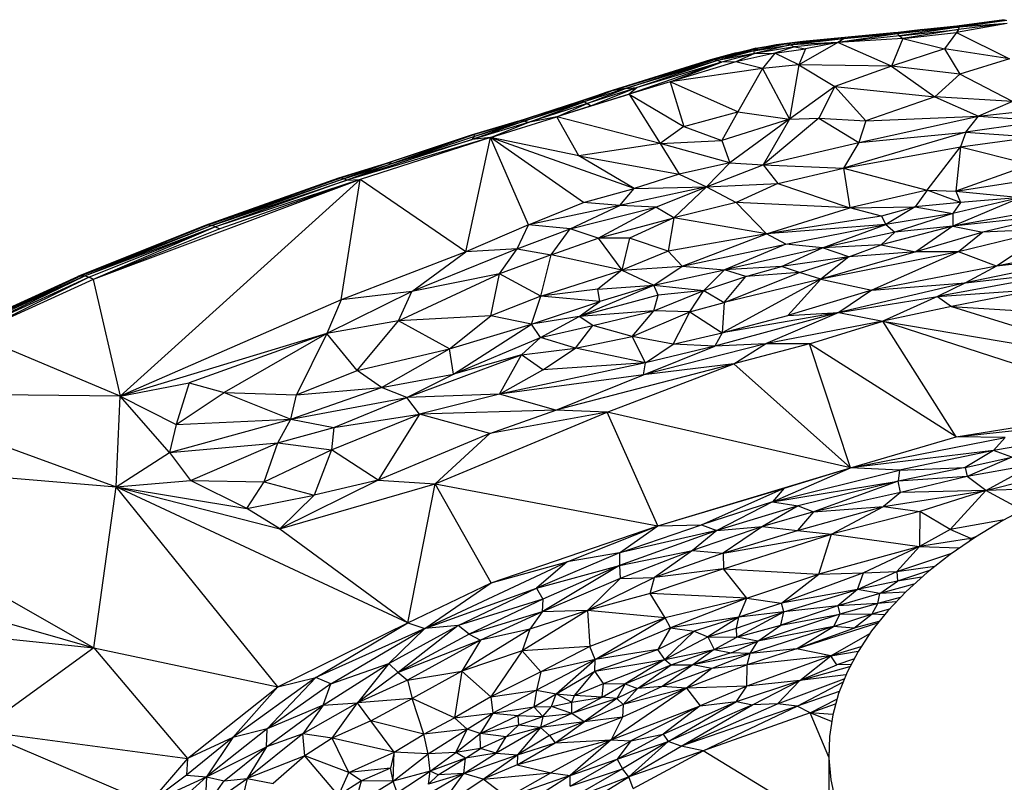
# Paper-space layout '_Trimétrica' of a CAD drawing. Header units: millimetres. Extents: x -152 to 463, y -413 to -88.
# Tile 11 of 23: x -41 to 91, y -197 to -95. Entities that reach past the tile are written whole.
import ezdxf

# ---------------------------------------------------------------- set-up
doc = ezdxf.new("R2010")
doc.units = ezdxf.units.MM

psp = doc.layouts.new('_Trimétrica')

# ---------------------------------------------------------------- linework, layer by layer
at = {"color": 7, "linetype": 'Continuous', "lineweight": 25}
for p, q in [((91.12, -95.06), (84.29, -96.31)), ((84.36, -95.44), (90.89, -94.57)), ((90.72, -94.57), (84.36, -95.44)), ((84.54, -95.43), (90.89, -94.57)), ((91.06, -94.7), (84.54, -95.43)), ((91.12, -95.06), (84.55, -95.87)), ((91.06, -94.7), (84.61, -95.57)), ((91.12, -95.06), (84.61, -95.57)), ((75.86, -96.32), (63.66, -97.48)), ((76.37, -96.46), (68.38, -97.62)), ((75.86, -96.32), (68.93, -97)), ((76.11, -96.33), (68.93, -97)), ((76.11, -96.33), (69.18, -97.16)), ((76.37, -96.46), (69.18, -97.16)), ((75.86, -96.32), (79.76, -95.89)), ((76.11, -96.33), (75.86, -96.32)), ((79.95, -95.89), (76.11, -96.33)), ((79.76, -95.89), (76.11, -96.33)), ((76.11, -96.33), (76.37, -96.46)), ((84.61, -95.57), (76.37, -96.46)), ((79.95, -95.89), (76.37, -96.46)), ((76.37, -96.46), (76.65, -96.73)), ((84.61, -95.57), (76.65, -96.73)), ((76.65, -96.73), (84.55, -95.87)), ((84.55, -95.87), (77.11, -97.11)), ((77.11, -97.11), (84.29, -96.31)), ((79.76, -95.89), (84.36, -95.44)), ((79.76, -95.89), (79.95, -95.89)), ((84.54, -95.43), (79.95, -95.89)), ((84.36, -95.44), (79.95, -95.89)), ((79.95, -95.89), (84.61, -95.57)), ((84.29, -96.31), (82.7, -98.48)), ((84.55, -95.87), (84.29, -96.31)), ((84.29, -96.31), (91.4, -99.81)), ((84.36, -95.44), (84.54, -95.43)), ((84.54, -95.43), (84.61, -95.57)), ((84.61, -95.57), (84.55, -95.87)), ((61.58, -97.8), (57.1, -98.77)), ((61.58, -97.8), (57.65, -98.43)), ((63.66, -97.48), (60.11, -97.95)), ((60.11, -97.95), (61.58, -97.8)), ((68.93, -97), (61.58, -97.8)), ((69.18, -97.16), (61.58, -97.8)), ((63.66, -97.48), (61.58, -97.8)), ((61.58, -97.8), (62.08, -97.94)), ((69.18, -97.16), (62.08, -97.94)), ((68.38, -97.62), (62.08, -97.94)), ((68.38, -97.62), (62.54, -98.22)), ((68.38, -97.62), (63.12, -100.62)), ((68.93, -97), (63.66, -97.48)), ((68.38, -97.62), (64.01, -98.5)), ((76.65, -96.73), (68.38, -97.62)), ((77.11, -97.11), (68.38, -97.62)), ((69.18, -97.16), (68.38, -97.62)), ((75.58, -100.79), (68.38, -97.62)), ((68.93, -97), (69.18, -97.16)), ((77.11, -97.11), (75.58, -100.79)), ((76.65, -96.73), (77.11, -97.11)), ((77.11, -97.11), (82.7, -98.48)), ((54.74, -99.03), (51.27, -99.98)), ((55.02, -99.06), (51.27, -99.98)), ((57.1, -98.77), (51.71, -99.95)), ((51.71, -99.95), (55.02, -99.06)), ((57.1, -98.77), (52.2, -100.05)), ((57.17, -99.12), (52.2, -100.05)), ((57.17, -99.12), (52.75, -100.27)), ((59.9, -99.05), (54.69, -100.24)), ((57.17, -99.12), (54.69, -100.24)), ((54.74, -99.03), (57.38, -98.4)), ((55.02, -99.06), (54.74, -99.03)), ((57.38, -98.4), (55.02, -99.06)), ((57.65, -98.43), (55.02, -99.06)), ((57.1, -98.77), (55.02, -99.06)), ((57.1, -98.77), (62.08, -97.94)), ((57.65, -98.43), (57.1, -98.77)), ((57.17, -99.12), (57.1, -98.77)), ((62.08, -97.94), (57.17, -99.12)), ((62.54, -98.22), (57.17, -99.12)), ((57.17, -99.12), (59.9, -99.05)), ((57.38, -98.4), (60.11, -97.95)), ((57.38, -98.4), (57.65, -98.43)), ((60.11, -97.95), (57.65, -98.43)), ((59.9, -99.05), (58.27, -101.13)), ((62.54, -98.22), (59.9, -99.05)), ((59.9, -99.05), (64.01, -98.5)), ((63.12, -100.62), (59.9, -99.05)), ((62.08, -97.94), (62.54, -98.22)), ((62.54, -98.22), (64.01, -98.5)), ((64.01, -98.5), (63.12, -100.62)), ((82.7, -98.48), (75.58, -100.79)), ((82.7, -98.48), (84.73, -101.87)), ((91.4, -99.81), (82.7, -98.48)), ((51.27, -99.98), (37.34, -104.28)), ((51.71, -99.95), (38.08, -104.12)), ((51.27, -99.98), (38.08, -104.12)), ((39.87, -103.79), (51.71, -99.95)), ((52.2, -100.05), (39.87, -103.79)), ((52.75, -100.27), (40.34, -104.55)), ((52.2, -100.05), (41.43, -103.67)), ((52.75, -100.27), (41.43, -103.67)), ((54.69, -100.24), (45.84, -102.92)), ((45.84, -102.92), (52.75, -100.27)), ((51.71, -99.95), (51.27, -99.98)), ((52.2, -100.05), (51.71, -99.95)), ((52.75, -100.27), (52.2, -100.05)), ((54.69, -100.24), (52.75, -100.27)), ((58.27, -101.13), (54.69, -100.24)), ((91.4, -99.81), (84.73, -101.87)), ((58.27, -101.13), (45.84, -102.92)), ((58.27, -101.13), (54.93, -106.94)), ((63.12, -100.62), (58.27, -101.13)), ((58.27, -101.13), (61.89, -107.91)), ((63.12, -100.62), (61.89, -107.91)), ((63.12, -100.62), (67.96, -103.56)), ((75.58, -100.79), (63.12, -100.62)), ((75.58, -100.79), (67.96, -103.56)), ((75.58, -100.79), (81.41, -104.92)), ((84.73, -101.87), (75.58, -100.79)), ((45.84, -102.92), (40.34, -104.55)), ((54.93, -106.94), (45.84, -102.92)), ((45.84, -102.92), (47.7, -108.92)), ((84.73, -101.87), (81.41, -104.92)), ((91.8, -105.54), (84.73, -101.87)), ((33.61, -105.54), (37.34, -104.28)), ((38.08, -104.12), (33.96, -105.51)), ((37.34, -104.28), (33.96, -105.51)), ((39.87, -103.79), (34.33, -105.6)), ((38.08, -104.12), (34.33, -105.6)), ((41.43, -103.67), (34.71, -105.84)), ((34.71, -105.84), (39.87, -103.79)), ((41.43, -103.67), (35.26, -106.14)), ((38.08, -104.12), (37.34, -104.28)), ((39.87, -103.79), (38.08, -104.12)), ((39.87, -103.79), (41.43, -103.67)), ((41.43, -103.67), (40.34, -104.55)), ((67.96, -103.56), (61.89, -107.91)), ((67.96, -103.56), (65.84, -107.78)), ((67.96, -103.56), (72.15, -108.13)), ((67.96, -103.56), (81.41, -104.92)), ((25.32, -108.23), (33.61, -105.54)), ((33.96, -105.51), (25.79, -108.14)), ((25.79, -108.14), (33.61, -105.54)), ((26.27, -108.2), (33.96, -105.51)), ((34.33, -105.6), (26.27, -108.2)), ((26.78, -108.38), (34.33, -105.6)), ((40.34, -104.55), (30.64, -107.61)), ((33.61, -105.54), (33.96, -105.51)), ((34.33, -105.6), (33.96, -105.51)), ((34.71, -105.84), (34.33, -105.6)), ((35.26, -106.14), (40.34, -104.55)), ((40.34, -104.55), (44.52, -111.19)), ((40.34, -104.55), (47.7, -108.92)), ((81.41, -104.92), (72.15, -108.13)), ((81.41, -104.92), (87.24, -107.51)), ((91.8, -105.54), (81.41, -104.92)), ((91.8, -105.54), (87.24, -107.51)), ((34.71, -105.84), (26.78, -108.38)), ((30.64, -107.61), (34.71, -105.84)), ((35.26, -106.14), (30.64, -107.61)), ((34.71, -105.84), (35.26, -106.14)), ((47.7, -108.92), (54.93, -106.94)), ((54.93, -106.94), (52.8, -110.77)), ((54.93, -106.94), (61.89, -107.91)), ((87.24, -107.51), (98.29, -106.33)), ((25.32, -108.23), (19.16, -110.08)), ((26.27, -108.2), (19.28, -110.66)), ((25.79, -108.14), (19.44, -110.05)), ((25.32, -108.23), (19.44, -110.05)), ((19.64, -110.19), (25.79, -108.14)), ((19.64, -110.19), (26.27, -108.2)), ((21.75, -110.39), (30.64, -107.61)), ((25.79, -108.14), (25.32, -108.23)), ((26.27, -108.2), (25.79, -108.14)), ((26.78, -108.38), (26.27, -108.2)), ((30.64, -107.61), (26.78, -108.38)), ((33.62, -112.86), (30.64, -107.61)), ((44.52, -111.19), (30.64, -107.61)), ((61.89, -107.91), (52.8, -110.77)), ((61.89, -107.91), (53.88, -113.79)), ((65.84, -107.78), (58.34, -114.06)), ((61.89, -107.91), (58.34, -114.06)), ((61.89, -107.91), (65.84, -107.78)), ((65.84, -107.78), (71.19, -111.07)), ((65.84, -107.78), (72.15, -108.13)), ((71.19, -111.07), (87.24, -107.51)), ((72.15, -108.13), (71.19, -111.07)), ((72.15, -108.13), (87.24, -107.51)), ((85.53, -109.68), (87.24, -107.51)), ((96.29, -108.15), (85.53, -109.68)), ((87.24, -107.51), (96.29, -108.15)), ((26.78, -108.38), (19.28, -110.66)), ((21.75, -110.39), (26.78, -108.38)), ((47.7, -108.92), (44.52, -111.19)), ((47.7, -108.92), (52.8, -110.77)), ((85.53, -109.68), (69.12, -114.51)), ((71.19, -111.07), (85.53, -109.68)), ((85.53, -109.68), (84.84, -111.63)), ((85.53, -109.68), (94.62, -110.33)), ((21.75, -110.39), (2.46, -116.12)), ((19.28, -110.66), (2.46, -116.12)), ((21.75, -110.39), (4.27, -116.01)), ((19.16, -110.08), (7.61, -113.9)), ((19.44, -110.05), (8.06, -113.81)), ((19.16, -110.08), (8.06, -113.81)), ((19.44, -110.05), (8.68, -113.82)), ((8.68, -113.82), (19.64, -110.19)), ((8.68, -113.82), (19.28, -110.66)), ((18.42, -125.75), (21.75, -110.39)), ((19.44, -110.05), (19.16, -110.08)), ((19.28, -110.66), (19.64, -110.19)), ((21.75, -110.39), (19.28, -110.66)), ((19.64, -110.19), (19.44, -110.05)), ((26.86, -122.12), (21.75, -110.39)), ((34.24, -119.13), (21.75, -110.39)), ((41.01, -117.24), (21.75, -110.39)), ((33.62, -112.86), (21.75, -110.39)), ((44.52, -111.19), (52.8, -110.77)), ((52.8, -110.77), (53.88, -113.79)), ((84.84, -111.63), (94.62, -110.33)), ((44.52, -111.19), (33.62, -112.86)), ((44.52, -111.19), (47.08, -115.29)), ((53.88, -113.79), (44.52, -111.19)), ((58.34, -114.06), (71.19, -111.07)), ((71.19, -111.07), (69.12, -114.51)), ((69.12, -114.51), (84.84, -111.63)), ((80.37, -117.48), (84.84, -111.63)), ((84.84, -111.63), (84.23, -117.6)), ((84.84, -111.63), (94.23, -113.99)), ((33.62, -112.86), (47.08, -115.29)), ((41.01, -117.24), (33.62, -112.86)), ((7.61, -113.9), (1.34, -115.86)), ((8.06, -113.81), (1.73, -115.8)), ((7.61, -113.9), (1.73, -115.8)), ((8.06, -113.81), (2.15, -115.87)), ((2.15, -115.87), (8.68, -113.82)), ((8.68, -113.82), (2.46, -116.12)), ((7.61, -113.9), (8.06, -113.81)), ((8.06, -113.81), (8.68, -113.82)), ((53.88, -113.79), (47.08, -115.29)), ((53.88, -113.79), (50.73, -117.03)), ((50.73, -117.03), (58.34, -114.06)), ((53.88, -113.79), (58.34, -114.06)), ((58.34, -114.06), (60.32, -116.56)), ((58.34, -114.06), (69.12, -114.51)), ((60.32, -116.56), (69.12, -114.51)), ((69.12, -114.51), (69.96, -119.84)), ((69.12, -114.51), (80.37, -117.48)), ((94.23, -113.99), (84.23, -117.6)), ((4.27, -116.01), (-31.58, -129.44)), ((4.27, -116.01), (-27.96, -145.12)), ((1.73, -115.8), (-16.57, -122.21)), ((1.34, -115.86), (-16.57, -122.21)), ((1.73, -115.8), (-16.14, -122.13)), ((-16.14, -122.13), (2.15, -115.87)), ((2.15, -115.87), (-15.67, -122.18)), ((-15.67, -122.18), (2.46, -116.12)), ((4.27, -116.01), (-15.18, -122.37)), ((2.46, -116.12), (-15.18, -122.37)), ((4.27, -116.01), (-14.59, -122.65)), ((1.34, -115.86), (1.73, -115.8)), ((1.7, -132.17), (4.27, -116.01)), ((1.73, -115.8), (2.15, -115.87)), ((2.15, -115.87), (2.46, -116.12)), ((2.46, -116.12), (4.27, -116.01)), ((18.42, -125.75), (4.27, -116.01)), ((47.08, -115.29), (41.01, -117.24)), ((47.08, -115.29), (50.73, -117.03)), ((84.23, -117.6), (99.85, -115.19)), ((34.24, -119.13), (41.01, -117.24)), ((50.73, -117.03), (39.09, -119.53)), ((39.09, -119.53), (41.01, -117.24)), ((41.01, -117.24), (50.73, -117.03)), ((43.92, -119.73), (50.73, -117.03)), ((46.34, -121.18), (50.73, -117.03)), ((50.73, -117.03), (60.32, -116.56)), ((50.73, -117.03), (54.73, -119.13)), ((60.32, -116.56), (54.73, -119.13)), ((60.32, -116.56), (69.96, -119.84)), ((80.37, -117.48), (69.96, -119.84)), ((80.37, -117.48), (78.73, -119.68)), ((84.82, -119.1), (80.37, -117.48)), ((80.37, -117.48), (84.23, -117.6)), ((84.23, -117.6), (92.95, -118.44)), ((84.23, -117.6), (84.82, -119.1)), ((92.95, -118.44), (83.81, -120.59)), ((92.95, -118.44), (83.82, -122.31)), ((92.95, -118.44), (84.82, -119.1)), ((26.86, -122.12), (34.24, -119.13)), ((39.09, -119.53), (26.86, -122.12)), ((32.43, -122.66), (39.09, -119.53)), ((32.43, -122.66), (43.92, -119.73)), ((39.09, -119.53), (34.24, -119.13)), ((36.21, -123.89), (43.92, -119.73)), ((43.92, -119.73), (39.09, -119.53)), ((46.34, -121.18), (43.92, -119.73)), ((54.73, -119.13), (46.34, -121.18)), ((58.81, -123.3), (54.73, -119.13)), ((69.96, -119.84), (54.73, -119.13)), ((58.81, -123.3), (69.96, -119.84)), ((69.96, -119.84), (78.73, -119.68)), ((74.25, -120.96), (69.96, -119.84)), ((78.73, -119.68), (74.25, -120.96)), ((78.73, -119.68), (74.81, -122.08)), ((84.82, -119.1), (78.73, -119.68)), ((78.73, -119.68), (83.81, -120.59)), ((84.82, -119.1), (83.81, -120.59)), ((36.21, -123.89), (46.34, -121.18)), ((46.34, -121.18), (40.4, -123.92)), ((46.34, -121.18), (45.6, -125.64)), ((58.81, -123.3), (46.34, -121.18)), ((74.25, -120.96), (58.81, -123.3)), ((74.25, -120.96), (74.81, -122.08)), ((83.81, -120.59), (74.81, -122.08)), ((83.81, -120.59), (76.03, -123.08)), ((83.81, -120.59), (83.82, -122.31)), ((94.71, -120.33), (83.82, -122.31)), ((97.49, -120.83), (83.82, -122.31)), ((97.49, -120.83), (87.82, -123.08)), ((-33.67, -129.04), (-16.14, -122.13)), ((-16.57, -122.21), (-33.67, -129.04)), ((-16.14, -122.13), (-33.19, -128.94)), ((-15.67, -122.18), (-33.19, -128.94)), ((-15.67, -122.18), (-32.67, -128.98)), ((-15.18, -122.37), (-32.67, -128.98)), ((-15.18, -122.37), (-32.12, -129.14)), ((-15.18, -122.37), (-31.58, -129.44)), ((-14.59, -122.65), (-31.58, -129.44)), ((-16.57, -122.21), (-16.14, -122.13)), ((-16.14, -122.13), (-15.67, -122.18)), ((-15.18, -122.37), (-15.67, -122.18)), ((-15.18, -122.37), (-14.59, -122.65)), ((26.86, -122.12), (18.42, -125.75)), ((25.31, -125.33), (26.86, -122.12)), ((25.31, -125.33), (32.43, -122.66)), ((32.43, -122.66), (26.86, -122.12)), ((29.87, -126.15), (32.43, -122.66)), ((36.21, -123.89), (32.43, -122.66)), ((74.81, -122.08), (58.81, -123.3)), ((61.41, -124.73), (74.81, -122.08)), ((66.33, -125.2), (74.81, -122.08)), ((83.82, -122.31), (74.19, -124.78)), ((74.81, -122.08), (76.03, -123.08)), ((83.82, -122.31), (76.03, -123.08)), ((83.82, -122.31), (78.86, -125.72)), ((83.82, -122.31), (87.82, -123.08)), ((97.22, -122.65), (84.56, -125.72)), ((97.22, -122.65), (87.82, -123.08)), ((97.22, -122.65), (89.69, -127.67)), ((29.87, -126.15), (36.21, -123.89)), ((36.21, -123.89), (39.37, -128.21)), ((40.4, -123.92), (36.21, -123.89)), ((40.4, -123.92), (39.37, -128.21)), ((45.6, -125.64), (40.4, -123.92)), ((58.81, -123.3), (45.6, -125.64)), ((47.46, -127.65), (58.81, -123.3)), ((61.41, -124.73), (58.81, -123.3)), ((76.03, -123.08), (66.33, -125.2)), ((76.03, -123.08), (74.19, -124.78)), ((87.82, -123.08), (78.86, -125.72)), ((87.82, -123.08), (84.56, -125.72)), ((107.61, -123.96), (89.69, -127.67)), ((25.31, -125.33), (11.19, -131.05)), ((25.31, -125.33), (18.42, -125.75)), ((22.94, -128.67), (25.31, -125.33)), ((25.31, -125.33), (29.87, -126.15)), ((47.46, -127.65), (61.41, -124.73)), ((61.41, -124.73), (53.15, -128.16)), ((66.33, -125.2), (53.15, -128.16)), ((60.79, -127.7), (66.33, -125.2)), ((66.33, -125.2), (61.41, -124.73)), ((74.19, -124.78), (66.33, -125.2)), ((69.84, -126.43), (66.33, -125.2)), ((69.84, -126.43), (74.19, -124.78)), ((74.19, -124.78), (78.86, -125.72)), ((18.42, -125.75), (1.7, -132.17)), ((11.19, -131.05), (18.42, -125.75)), ((29.87, -126.15), (22.94, -128.67)), ((28.49, -131.68), (29.87, -126.15)), ((39.37, -128.21), (29.87, -126.15)), ((45.6, -125.64), (39.37, -128.21)), ((45.6, -125.64), (47.46, -127.65)), ((69.84, -126.43), (60.79, -127.7)), ((63.21, -128.53), (69.84, -126.43)), ((84.56, -125.72), (66.07, -129.4)), ((78.86, -125.72), (66.07, -129.4)), ((69.84, -126.43), (66.07, -129.4)), ((78.86, -125.72), (69.84, -126.43)), ((84.56, -125.72), (72.92, -130.88)), ((84.56, -125.72), (78.86, -125.72)), ((89.69, -127.67), (84.56, -125.72)), ((104.33, -126), (85.5, -129.88)), ((104.33, -126), (89.69, -127.67)), ((39.37, -128.21), (47.46, -127.65)), ((43.68, -130.23), (47.46, -127.65)), ((43.68, -130.23), (53.15, -128.16)), ((47.46, -127.65), (53.15, -128.16)), ((53.15, -128.16), (50.36, -130.94)), ((60.79, -127.7), (53.15, -128.16)), ((56, -129.06), (53.15, -128.16)), ((56, -129.06), (60.79, -127.7)), ((63.21, -128.53), (60.79, -127.7)), ((89.69, -127.67), (72.92, -130.88)), ((101.88, -128.05), (81.77, -131.72)), ((89.69, -127.67), (85.5, -129.88)), ((85.5, -129.88), (101.88, -128.05)), ((-33.19, -128.94), (-49.95, -136.47)), ((-49.95, -136.47), (-33.67, -129.04)), ((-33.19, -128.94), (-49.43, -136.36)), ((-32.67, -128.98), (-49.43, -136.36)), ((-32.67, -128.98), (-48.86, -136.37)), ((-32.67, -128.98), (-48.28, -136.53)), ((-32.12, -129.14), (-48.28, -136.53)), ((-32.12, -129.14), (-47.68, -136.8)), ((-31.58, -129.44), (-47.68, -136.8)), ((-33.67, -129.04), (-33.19, -128.94)), ((-33.19, -128.94), (-32.67, -128.98)), ((-32.67, -128.98), (-32.12, -129.14)), ((-31.58, -129.44), (-32.12, -129.14)), ((-31.58, -129.44), (-27.96, -145.12)), ((9.38, -135.01), (22.94, -128.67)), ((22.94, -128.67), (11.19, -131.05)), ((21.79, -134.35), (22.94, -128.67)), ((28.49, -131.68), (22.94, -128.67)), ((28.49, -131.68), (39.37, -128.21)), ((39.37, -128.21), (36.16, -130.73)), ((39.37, -128.21), (43.68, -130.23)), ((50.36, -130.94), (56, -129.06)), ((66.07, -129.4), (52.84, -136.61)), ((53.11, -132.54), (63.21, -128.53)), ((53.11, -132.54), (56, -129.06)), ((66.07, -129.4), (53.11, -132.54)), ((63.21, -128.53), (56, -129.06)), ((66.07, -129.4), (61.65, -134.29)), ((66.07, -129.4), (63.21, -128.53)), ((66.07, -129.4), (72.92, -130.88)), ((36.16, -130.73), (28.49, -131.68)), ((33.64, -134.44), (43.68, -130.23)), ((36.16, -130.73), (43.68, -130.23)), ((36.43, -132.41), (36.16, -130.73)), ((43.68, -130.23), (36.43, -132.41)), ((44.26, -131.57), (43.68, -130.23)), ((43.68, -130.23), (50.36, -130.94)), ((85.5, -129.88), (68.51, -133.9)), ((72.92, -130.88), (85.5, -129.88)), ((85.5, -129.88), (81.77, -131.72)), ((81.77, -131.72), (95.42, -130.78)), ((95.42, -130.78), (83.65, -133.06)), ((1.7, -132.17), (-27.96, -145.12)), ((11.19, -131.05), (-0.24, -136.7)), ((1.7, -132.17), (-0.24, -136.7)), ((11.19, -131.05), (1.7, -132.17)), ((9.38, -135.01), (11.19, -131.05)), ((28.49, -131.68), (21.79, -134.35)), ((27.24, -135.43), (28.49, -131.68)), ((36.43, -132.41), (28.49, -131.68)), ((44.26, -131.57), (33.64, -134.44)), ((43.69, -133.66), (50.36, -130.94)), ((43.69, -133.66), (44.26, -131.57)), ((50.36, -130.94), (44.26, -131.57)), ((48.5, -133.78), (50.36, -130.94)), ((50.36, -130.94), (53.11, -132.54)), ((72.92, -130.88), (61.65, -134.29)), ((72.92, -130.88), (68.51, -133.9)), ((68.51, -133.9), (81.77, -131.72)), ((81.77, -131.72), (74.4, -135.04)), ((81.77, -131.72), (83.65, -133.06)), ((27.24, -135.43), (36.43, -132.41)), ((33.64, -134.44), (36.43, -132.41)), ((48.5, -133.78), (53.11, -132.54)), ((53.11, -132.54), (52.84, -136.61)), ((83.65, -133.06), (74.4, -135.04)), ((83.65, -133.06), (108.46, -140.81)), ((83.65, -133.06), (104.28, -134.38)), ((21.79, -134.35), (9.38, -135.01)), ((16.26, -138.76), (21.79, -134.35)), ((27.24, -135.43), (21.79, -134.35)), ((33.64, -134.44), (27.24, -135.43)), ((28.45, -137.23), (33.64, -134.44)), ((43.69, -133.66), (33.64, -134.44)), ((35.49, -135.63), (33.64, -134.44)), ((35.49, -135.63), (43.69, -133.66)), ((40.74, -137.09), (43.69, -133.66)), ((40.74, -137.09), (48.5, -133.78)), ((48.5, -133.78), (43.69, -133.66)), ((46.25, -138.15), (48.5, -133.78)), ((48.5, -133.78), (52.84, -136.61)), ((68.51, -133.9), (51.88, -138.41)), ((68.51, -133.9), (52.84, -136.61)), ((52.84, -136.61), (61.65, -134.29)), ((68.51, -133.9), (58.66, -138.08)), ((61.65, -134.29), (68.51, -133.9)), ((68.51, -133.9), (74.4, -135.04)), ((9.38, -135.01), (-0.24, -136.7)), ((3.83, -141.65), (9.38, -135.01)), ((16.26, -138.76), (9.38, -135.01)), ((16.26, -138.76), (27.24, -135.43)), ((16.79, -142.17), (27.24, -135.43)), ((28.45, -137.23), (27.24, -135.43)), ((28.45, -137.23), (35.49, -135.63)), ((33.14, -138.68), (35.49, -135.63)), ((40.74, -137.09), (35.49, -135.63)), ((74.4, -135.04), (58.66, -138.08)), ((64.57, -138.09), (74.4, -135.04)), ((109.49, -146.45), (74.4, -135.04)), ((84.26, -150.59), (74.4, -135.04)), ((74.4, -135.04), (108.46, -140.81)), ((-27.96, -145.12), (-47.68, -136.8)), ((-0.24, -136.7), (-27.96, -145.12)), ((-0.24, -136.7), (-18.7, -143.31)), ((-0.24, -136.7), (-14, -144.63)), ((-0.24, -136.7), (-4.29, -144.93)), ((3.83, -141.65), (-0.24, -136.7)), ((16.79, -142.17), (28.45, -137.23)), ((25.91, -139.55), (28.45, -137.23)), ((33.14, -138.68), (28.45, -137.23)), ((33.14, -138.68), (40.74, -137.09)), ((42.54, -140.62), (40.74, -137.09)), ((46.25, -138.15), (40.74, -137.09)), ((46.25, -138.15), (52.84, -136.61)), ((52.84, -136.61), (51.88, -138.41)), ((3.83, -141.65), (16.26, -138.76)), ((7.11, -143.96), (16.26, -138.76)), ((16.79, -142.17), (16.26, -138.76)), ((25.91, -139.55), (33.14, -138.68)), ((28.76, -141.58), (33.14, -138.68)), ((42.54, -140.62), (33.14, -138.68)), ((58.66, -138.08), (42.3, -142.27)), ((42.3, -142.27), (51.88, -138.41)), ((42.54, -140.62), (46.25, -138.15)), ((51.88, -138.41), (42.54, -140.62)), ((51.88, -138.41), (46.25, -138.15)), ((58.66, -138.08), (51.88, -138.41)), ((54.41, -140.76), (58.66, -138.08)), ((64.57, -138.09), (54.41, -140.76)), ((64.57, -138.09), (58.66, -138.08)), ((70.05, -154.75), (64.57, -138.09)), ((84.26, -150.59), (64.57, -138.09)), ((10.52, -145.3), (25.91, -139.55)), ((25.91, -139.55), (16.79, -142.17)), ((22.95, -144.85), (25.91, -139.55)), ((28.76, -141.58), (25.91, -139.55)), ((42.54, -140.62), (22.95, -144.85)), ((42.54, -140.62), (28.76, -141.58)), ((54.41, -140.76), (30.5, -147)), ((37.4, -147.26), (54.41, -140.76)), ((42.3, -142.27), (42.54, -140.62)), ((54.41, -140.76), (42.3, -142.27)), ((70.05, -154.75), (54.41, -140.76)), ((-4.29, -144.93), (3.83, -141.65)), ((7.11, -143.96), (3.83, -141.65)), ((7.11, -143.96), (16.79, -142.17)), ((10.52, -145.3), (16.79, -142.17)), ((22.95, -144.85), (28.76, -141.58)), ((42.3, -142.27), (22.95, -144.85)), ((30.5, -147), (42.3, -142.27)), ((-27.96, -145.12), (-18.7, -143.31)), ((-18.7, -143.31), (-20.43, -148.91)), ((-18.7, -143.31), (-14, -144.63)), ((-5.05, -148.2), (7.11, -143.96)), ((-4.29, -144.93), (7.11, -143.96)), ((10.52, -145.3), (7.11, -143.96)), ((-62.84, -144.76), (-28.5, -157.31)), ((-27.96, -145.12), (-62.84, -144.76)), ((-28.5, -157.31), (-27.96, -145.12)), ((-21.36, -152.66), (-27.96, -145.12)), ((-27.96, -145.12), (-20.43, -148.91)), ((-20.43, -148.91), (-14, -144.63)), ((-14, -144.63), (-5.05, -148.2)), ((-14, -144.63), (-4.29, -144.93)), ((-5.05, -148.2), (-4.29, -144.93)), ((-5.05, -148.2), (10.52, -145.3)), ((0.7, -149.32), (10.52, -145.3)), ((22.95, -144.85), (10.52, -145.3)), ((12.21, -147.55), (10.52, -145.3)), ((22.95, -144.85), (12.21, -147.55)), ((30.5, -147), (22.95, -144.85)), ((84.26, -150.59), (109.49, -146.45)), ((0.4, -152.31), (12.21, -147.55)), ((0.7, -149.32), (12.21, -147.55)), ((12.21, -147.55), (6.67, -156.39)), ((30.5, -147), (12.21, -147.55)), ((21.66, -150.12), (12.21, -147.55)), ((14.32, -156.9), (37.4, -147.26)), ((21.66, -150.12), (30.5, -147)), ((37.4, -147.26), (21.66, -150.12)), ((37.4, -147.26), (30.5, -147)), ((44.19, -162.51), (37.4, -147.26)), ((70.05, -154.75), (37.4, -147.26)), ((84.26, -150.59), (109.05, -147.88)), ((-21.36, -152.66), (-5.05, -148.2)), ((-20.43, -148.91), (-21.36, -152.66)), ((-20.43, -148.91), (-5.05, -148.2)), ((-6.81, -151.39), (-5.05, -148.2)), ((-6.81, -151.39), (0.7, -149.32)), ((-5.05, -148.2), (0.7, -149.32)), ((0.7, -149.32), (0.4, -152.31)), ((21.66, -150.12), (6.67, -156.39)), ((14.32, -156.9), (21.66, -150.12)), ((70.05, -154.75), (84.26, -150.59)), ((70.05, -154.75), (90.85, -150.67)), ((90.85, -150.67), (84.26, -150.59)), ((101.6, -150.24), (89.26, -152.42)), ((90.85, -150.67), (89.26, -152.42)), ((-21.36, -152.66), (-6.81, -151.39)), ((-18.52, -156.44), (-6.81, -151.39)), ((-8.66, -156.62), (-6.81, -151.39)), ((-6.81, -151.39), (0.4, -152.31)), ((-76.66, -153.13), (-31.5, -178.91)), ((-76.66, -153.13), (-28.5, -157.31)), ((-28.5, -157.31), (-21.36, -152.66)), ((-21.36, -152.66), (-18.52, -156.44)), ((-8.66, -156.62), (0.4, -152.31)), ((0.4, -152.31), (-1.94, -158.42)), ((6.67, -156.39), (0.4, -152.31)), ((89.26, -152.42), (70.05, -154.75)), ((89.26, -152.42), (76.63, -155.07)), ((89.26, -152.42), (85.45, -154.69)), ((85.45, -154.69), (91.74, -153.29)), ((91.74, -153.29), (85.75, -155.89)), ((91.74, -153.29), (89.26, -152.42)), ((94.62, -154.31), (85.75, -155.89)), ((88.24, -157.77), (94.62, -154.31)), ((44.19, -162.51), (70.05, -154.75)), ((59.61, -159.32), (70.05, -154.75)), ((59.61, -159.32), (76.63, -155.07)), ((61.16, -157.49), (70.05, -154.75)), ((76.63, -155.07), (70.05, -154.75)), ((85.45, -154.69), (76.45, -156.51)), ((76.63, -155.07), (76.45, -156.51)), ((85.75, -155.89), (76.45, -156.51)), ((76.63, -155.07), (85.45, -154.69)), ((85.75, -155.89), (76.78, -158.04)), ((85.45, -154.69), (85.75, -155.89)), ((88.24, -157.77), (85.75, -155.89)), ((88.24, -157.77), (98.42, -155.22)), ((-28.5, -157.31), (-18.52, -156.44)), ((-10.95, -160.21), (-18.52, -156.44)), ((-18.52, -156.44), (-8.66, -156.62)), ((-10.95, -160.21), (-8.66, -156.62)), ((-8.66, -156.62), (-1.94, -158.42)), ((6.67, -156.39), (-6.53, -162.95)), ((-6.53, -162.95), (14.32, -156.9)), ((6.67, -156.39), (-1.94, -158.42)), ((6.67, -156.39), (14.32, -156.9)), ((10.65, -175.55), (14.32, -156.9)), ((21.82, -170.2), (14.32, -156.9)), ((14.32, -156.9), (44.19, -162.51)), ((59.61, -159.32), (76.45, -156.51)), ((76.45, -156.51), (63.06, -159.86)), ((76.45, -156.51), (65.12, -160.64)), ((76.78, -158.04), (76.45, -156.51)), ((-31.5, -178.91), (-28.5, -157.31)), ((-6.79, -184.15), (-28.5, -157.31)), ((10.65, -175.55), (-28.5, -157.31)), ((-28.5, -157.31), (-6.53, -162.95)), ((-28.5, -157.31), (-10.95, -160.21)), ((-10.95, -160.21), (-1.94, -158.42)), ((-1.94, -158.42), (-6.53, -162.95)), ((44.19, -162.51), (61.16, -157.49)), ((50.06, -162.38), (61.16, -157.49)), ((61.16, -157.49), (59.61, -159.32)), ((76.78, -158.04), (65.12, -160.64)), ((74.49, -159.94), (88.24, -157.77)), ((76.78, -158.04), (74.49, -159.94)), ((88.24, -157.77), (76.78, -158.04)), ((88.24, -157.77), (79.36, -160.6)), ((88.24, -157.77), (83.45, -163.04)), ((94.83, -157.58), (88.24, -157.77)), ((93.13, -160.4), (88.24, -157.77)), ((59.61, -159.32), (50.06, -162.38)), ((59.61, -159.32), (52.11, -163.14)), ((63.06, -159.86), (52.11, -163.14)), ((63.06, -159.86), (58.25, -162.63)), ((59.61, -159.32), (63.06, -159.86)), ((63.06, -159.86), (65.12, -160.64)), ((-6.53, -162.95), (-10.95, -160.21)), ((65.12, -160.64), (58.25, -162.63)), ((62.94, -163.17), (74.49, -159.94)), ((65.12, -160.64), (62.94, -163.17)), ((65.12, -160.64), (74.49, -159.94)), ((67.52, -163.63), (74.49, -159.94)), ((79.36, -160.6), (67.52, -163.63)), ((74.49, -159.94), (79.36, -160.6)), ((79.36, -160.6), (79.34, -165.28)), ((83.45, -163.04), (79.36, -160.6)), ((-89.57, -162.17), (-31.5, -178.91)), ((21.82, -170.2), (44.19, -162.51)), ((32.05, -167.37), (44.19, -162.51)), ((39.08, -166.15), (50.06, -162.38)), ((39.08, -166.15), (44.19, -162.51)), ((44.19, -162.51), (50.06, -162.38)), ((50.06, -162.38), (52.11, -163.14)), ((90.71, -161.71), (83.45, -163.04)), ((-6.53, -162.95), (10.65, -175.55)), ((52.11, -163.14), (39.04, -167.83)), ((52.11, -163.14), (39.08, -166.15)), ((58.25, -162.63), (48.87, -165.85)), ((52.11, -163.14), (48.87, -165.85)), ((52.11, -163.14), (58.25, -162.63)), ((58.25, -162.63), (52.97, -166.21)), ((52.97, -166.21), (62.94, -163.17)), ((52.97, -166.21), (67.52, -163.63)), ((53.01, -168.29), (67.52, -163.63)), ((58.25, -162.63), (62.94, -163.17)), ((62.94, -163.17), (67.52, -163.63)), ((65.83, -169), (67.52, -163.63)), ((67.52, -163.63), (79.34, -165.28)), ((83.45, -163.04), (79.34, -165.28)), ((86.23, -164.23), (83.45, -163.04)), ((86.23, -164.23), (79.34, -165.28)), ((86.1, -164.52), (86.23, -164.23)), ((86.23, -164.23), (87.03, -163.91)), ((86.68, -164.14), (86.23, -164.23)), ((86.41, -164.32), (86.23, -164.23)), ((39.08, -166.15), (27.91, -170.9)), ((39.08, -166.15), (32.05, -167.37)), ((39.04, -167.83), (48.87, -165.85)), ((39.08, -166.15), (39.04, -167.83)), ((48.87, -165.85), (39.16, -169.59)), ((48.87, -165.85), (43.76, -169.45)), ((52.97, -166.21), (43.76, -169.45)), ((48.87, -165.85), (52.97, -166.21)), ((52.97, -166.21), (53.01, -168.29)), ((79.34, -165.28), (65.83, -169)), ((79.34, -165.28), (71.8, -168.85)), ((79.34, -165.28), (76.27, -168.65)), ((76.27, -168.65), (83.69, -166.19)), ((79.34, -165.28), (84.65, -165.5)), ((12.92, -176.3), (32.05, -167.37)), ((21.82, -170.2), (32.05, -167.37)), ((32.05, -167.37), (27.91, -170.9)), ((27.91, -170.9), (39.04, -167.83)), ((39.04, -167.83), (28.69, -174.08)), ((39.04, -167.83), (28.75, -172.39)), ((39.04, -167.83), (39.16, -169.59)), ((53.01, -168.29), (43.16, -171.63)), ((53.01, -168.29), (43.76, -169.45)), ((56.16, -172.23), (53.01, -168.29)), ((53.01, -168.29), (65.83, -169)), ((56.16, -172.23), (65.83, -169)), ((71.8, -168.85), (60.8, -172.93)), ((60.8, -172.93), (65.83, -169)), ((65.83, -169), (71.8, -168.85)), ((71.02, -171.07), (76.27, -168.65)), ((71.02, -171.07), (71.8, -168.85)), ((71.8, -168.85), (76.27, -168.65)), ((76.27, -168.65), (81.41, -167.93)), ((76.27, -168.65), (76.37, -169.94)), ((80.66, -168.54), (76.37, -169.94)), ((10.65, -175.55), (21.82, -170.2)), ((12.92, -176.3), (21.82, -170.2)), ((39.16, -169.59), (28.69, -174.08)), ((43.76, -169.45), (34.75, -173.91)), ((34.75, -173.91), (39.16, -169.59)), ((39.16, -169.59), (43.76, -169.45)), ((43.16, -171.63), (43.76, -169.45)), ((76.37, -169.94), (71.02, -171.07)), ((74, -171.63), (76.37, -169.94)), ((78.59, -170.35), (74, -171.63)), ((79.62, -169.42), (76.37, -169.94)), ((-101.07, -171.58), (-31.5, -178.91)), ((12.92, -176.3), (27.91, -170.9)), ((17.4, -175.9), (27.91, -170.9)), ((27.91, -170.9), (28.75, -172.39)), ((43.16, -171.63), (34.75, -173.91)), ((45.2, -174.87), (43.16, -171.63)), ((56.16, -172.23), (43.16, -171.63)), ((71.02, -171.07), (60.8, -172.93)), ((61.11, -174.07), (71.02, -171.07)), ((71.02, -171.07), (68.35, -173.28)), ((74, -171.63), (68.35, -173.28)), ((74, -171.63), (71.02, -171.07)), ((73.72, -172.97), (74, -171.63)), ((77.46, -171.42), (74, -171.63)), ((28.75, -172.39), (17.4, -175.9)), ((28.75, -172.39), (18.89, -177.06)), ((28.75, -172.39), (28.69, -174.08)), ((56.16, -172.23), (45.2, -174.87)), ((56.16, -172.23), (45.92, -176.21)), ((55.06, -174.78), (56.16, -172.23)), ((60.8, -172.93), (55.06, -174.78)), ((56.16, -172.23), (60.8, -172.93)), ((61.11, -174.07), (60.8, -172.93)), ((73.72, -172.97), (68.35, -173.28)), ((73.72, -172.97), (68.62, -174.4)), ((72.96, -174.35), (73.72, -172.97)), ((76.74, -172.14), (73.72, -172.97)), ((76.17, -172.73), (73.72, -172.97)), ((28.69, -174.08), (18.89, -177.06)), ((28.69, -174.08), (20.39, -177.86)), ((34.75, -173.91), (25.99, -179.32)), ((34.75, -173.91), (27.04, -176.42)), ((28.69, -174.08), (27.04, -176.42)), ((34.75, -173.91), (28.69, -174.08)), ((34.75, -173.91), (35.06, -178.71)), ((45.2, -174.87), (34.75, -173.91)), ((54.77, -176.27), (61.11, -174.07)), ((54.82, -177.47), (61.11, -174.07)), ((61.11, -174.07), (55.06, -174.78)), ((68.62, -174.4), (57.61, -177.99)), ((68.35, -173.28), (60.72, -175.87)), ((60.72, -175.87), (61.11, -174.07)), ((60.72, -175.87), (68.62, -174.4)), ((68.35, -173.28), (61.11, -174.07)), ((67.8, -176.04), (72.96, -174.35)), ((68.62, -174.4), (67.8, -176.04)), ((68.35, -173.28), (68.62, -174.4)), ((68.62, -174.4), (72.96, -174.35)), ((70.52, -176.26), (72.96, -174.35)), ((72.96, -174.35), (75.29, -173.69)), ((72.96, -174.35), (74.65, -174.43)), ((-6.79, -184.15), (10.65, -175.55)), ((-1.72, -182.91), (10.65, -175.55)), ((10.65, -175.55), (12.92, -176.3)), ((45.2, -174.87), (35.06, -178.71)), ((35.78, -180.45), (45.2, -174.87)), ((45.92, -176.21), (45.2, -174.87)), ((55.06, -174.78), (45.92, -176.21)), ((55.06, -174.78), (49.07, -176.65)), ((55.06, -174.78), (50.92, -177.45)), ((54.77, -176.27), (55.06, -174.78)), ((62.81, -179.04), (73.72, -175.56)), ((73.89, -175.36), (70.52, -176.26)), ((12.92, -176.3), (-1.72, -182.91)), ((0.29, -183.76), (12.92, -176.3)), ((8.08, -181), (17.4, -175.9)), ((12.92, -176.3), (8.08, -181)), ((17.4, -175.9), (9.33, -182.21)), ((18.89, -177.06), (9.33, -182.21)), ((17.4, -175.9), (12.92, -176.3)), ((18.89, -177.06), (17.4, -175.9)), ((27.04, -176.42), (17.88, -182.06)), ((18.89, -177.06), (20.39, -177.86)), ((27.04, -176.42), (20.39, -177.86)), ((27.04, -176.42), (25.99, -179.32)), ((45.92, -176.21), (35.78, -180.45)), ((45.92, -176.21), (44.2, -179.14)), ((44.2, -179.14), (49.07, -176.65)), ((49.07, -176.65), (45.16, -180.45)), ((45.92, -176.21), (49.07, -176.65)), ((49.07, -176.65), (50.92, -177.45)), ((50.92, -177.45), (54.77, -176.27)), ((54.82, -177.47), (54.77, -176.27)), ((54.82, -177.47), (60.72, -175.87)), ((67.8, -176.04), (56.6, -179.66)), ((57.61, -177.99), (60.72, -175.87)), ((67.8, -176.04), (57.61, -177.99)), ((62.81, -179.04), (67.8, -176.04)), ((62.81, -179.04), (70.52, -176.26)), ((67.41, -179.98), (72.66, -176.98)), ((70.52, -176.26), (67.8, -176.04)), ((20.39, -177.86), (9.33, -182.21)), ((20.39, -177.86), (10.62, -183.26)), ((20.39, -177.86), (17.88, -182.06)), ((45.16, -180.45), (50.92, -177.45)), ((50.92, -177.45), (51.77, -179.14)), ((50.92, -177.45), (54.82, -177.47)), ((51.77, -179.14), (54.82, -177.47)), ((51.77, -179.14), (57.61, -177.99)), ((54.07, -179.59), (57.61, -177.99)), ((57.61, -177.99), (54.82, -177.47)), ((56.6, -179.66), (57.61, -177.99)), ((-31.5, -178.91), (-46.84, -190.05)), ((-31.5, -178.91), (-18.93, -193.75)), ((-31.5, -178.91), (-6.79, -184.15)), ((25.99, -179.32), (17.88, -182.06)), ((25.99, -179.32), (21.8, -185.47)), ((35.06, -178.71), (25.99, -179.32)), ((25.99, -179.32), (28.52, -182.12)), ((35.06, -178.71), (28.52, -182.12)), ((35.78, -180.45), (35.06, -178.71)), ((35.76, -182.06), (44.2, -179.14)), ((44.2, -179.14), (35.78, -180.45)), ((45.16, -180.45), (44.2, -179.14)), ((45.16, -180.45), (51.77, -179.14)), ((45.99, -181.21), (51.77, -179.14)), ((51.77, -179.14), (48.89, -181.19)), ((54.07, -179.59), (48.89, -181.19)), ((56.6, -179.66), (48.89, -181.19)), ((56.6, -179.66), (51.44, -181.7)), ((51.77, -179.14), (54.07, -179.59)), ((56.6, -179.66), (54.07, -179.59)), ((62.81, -179.04), (56.18, -181.2)), ((56.18, -181.2), (56.6, -179.66)), ((62.81, -179.04), (56.6, -179.66)), ((67.41, -179.98), (62.81, -179.04)), ((71.45, -178.79), (67.41, -179.98)), ((67.41, -179.98), (71.1, -179.36)), ((-0.73, -186.59), (8.08, -181)), ((0.29, -183.76), (8.08, -181)), ((8.08, -181), (3.89, -186.28)), ((9.33, -182.21), (8.08, -181)), ((35.78, -180.45), (27.92, -184.57)), ((35.78, -180.45), (28.52, -182.12)), ((30.54, -185.08), (35.78, -180.45)), ((35.76, -182.06), (35.78, -180.45)), ((35.76, -182.06), (45.16, -180.45)), ((36.91, -183.69), (45.16, -180.45)), ((45.16, -180.45), (39.82, -183.76)), ((45.16, -180.45), (45.99, -181.21)), ((67.41, -179.98), (56.17, -184.05)), ((67.41, -179.98), (56.18, -181.2)), ((63.26, -183.3), (67.41, -179.98)), ((68.23, -181.2), (67.41, -179.98)), ((70.49, -180.43), (68.23, -181.2)), ((9.33, -182.21), (3.89, -186.28)), ((9.33, -182.21), (10.62, -183.26)), ((10.62, -183.26), (17.88, -182.06)), ((17.88, -182.06), (11.24, -185.71)), ((17.88, -182.06), (16.89, -188.3)), ((17.88, -182.06), (21.8, -185.47)), ((28.52, -182.12), (21.8, -185.47)), ((28.52, -182.12), (27.92, -184.57)), ((30.54, -185.08), (35.76, -182.06)), ((33.02, -185.32), (35.76, -182.06)), ((36.91, -183.69), (35.76, -182.06)), ((39.82, -183.76), (45.99, -181.21)), ((48.89, -181.19), (41.49, -184.35)), ((41.49, -184.35), (45.99, -181.21)), ((48.89, -181.19), (44.81, -184.1)), ((51.44, -181.7), (44.81, -184.1)), ((45.99, -181.21), (48.89, -181.19)), ((56.18, -181.2), (48.04, -184.32)), ((51.44, -181.7), (48.04, -184.32)), ((51.44, -181.7), (48.89, -181.19)), ((56.18, -181.2), (51.44, -181.7)), ((56.17, -184.05), (56.18, -181.2)), ((63.26, -183.3), (68.23, -181.2)), ((63.26, -183.3), (69.97, -181.43)), ((70.12, -181.14), (68.23, -181.2)), ((-1.72, -182.91), (-12.84, -190.96)), ((-8.23, -189.76), (-1.72, -182.91)), ((-6.79, -184.15), (-1.72, -182.91)), ((0.29, -183.76), (-1.72, -182.91)), ((10.62, -183.26), (3.89, -186.28)), ((10.62, -183.26), (11.24, -185.71)), ((33.02, -185.32), (36.91, -183.69)), ((36.72, -185.51), (36.91, -183.69)), ((36.91, -183.69), (39.82, -183.76)), ((54.78, -186.11), (63.26, -183.3)), ((63.26, -183.3), (56.17, -184.05)), ((56.9, -186.54), (63.26, -183.3)), ((60.28, -186.42), (69.2, -183.09)), ((60.28, -186.42), (63.26, -183.3)), ((62.92, -186.75), (69.03, -183.52)), ((69.44, -182.54), (63.26, -183.3)), ((-18.93, -193.75), (-6.79, -184.15)), ((-12.84, -190.96), (-6.79, -184.15)), ((0.29, -183.76), (-8.23, -189.76)), ((-0.73, -186.59), (0.29, -183.76)), ((21.8, -185.47), (27.92, -184.57)), ((27.92, -184.57), (22.06, -187.66)), ((27.92, -184.57), (27.57, -186.83)), ((27.92, -184.57), (30.54, -185.08)), ((36.72, -185.51), (39.82, -183.76)), ((48.04, -184.32), (37.94, -191.26)), ((39.82, -183.76), (38.72, -185.7)), ((41.49, -184.35), (38.72, -185.7)), ((48.04, -184.32), (39.48, -188.22)), ((44.81, -184.1), (39.57, -186.53)), ((48.04, -184.32), (39.57, -186.53)), ((41.49, -184.35), (39.57, -186.53)), ((39.82, -183.76), (41.49, -184.35)), ((44.81, -184.1), (41.49, -184.35)), ((48.04, -184.32), (44.81, -184.1)), ((56.17, -184.05), (48.04, -184.32)), ((48.04, -184.32), (49.9, -186.69)), ((56.17, -184.05), (49.9, -186.69)), ((54.78, -186.11), (56.17, -184.05)), ((68.56, -184.77), (62.92, -186.75)), ((3.89, -186.28), (-3.46, -190.47)), ((-0.73, -186.59), (3.89, -186.28)), ((0.48, -191.03), (3.89, -186.28)), ((11.24, -185.71), (3.89, -186.28)), ((5.67, -188.7), (3.89, -186.28)), ((5.67, -188.7), (11.24, -185.71)), ((12.79, -190.49), (11.24, -185.71)), ((16.89, -188.3), (11.24, -185.71)), ((21.8, -185.47), (16.89, -188.3)), ((21.8, -185.47), (22.06, -187.66)), ((27.57, -186.83), (30.54, -185.08)), ((29.95, -186.8), (30.54, -185.08)), ((29.95, -186.8), (32.65, -186.2)), ((30.54, -185.08), (32.65, -186.2)), ((30.54, -185.08), (33.02, -185.32)), ((32.65, -186.2), (33.02, -185.32)), ((32.65, -186.2), (36.72, -185.51)), ((32.68, -187.74), (32.65, -186.2)), ((32.68, -187.74), (36.72, -185.51)), ((38.72, -185.7), (32.68, -187.74)), ((36.72, -185.51), (33.02, -185.32)), ((38.72, -185.7), (34.3, -188.83)), ((38.72, -185.7), (36.72, -185.51)), ((38.72, -185.7), (39.57, -186.53)), ((44.92, -190.49), (54.78, -186.11)), ((45.61, -191.48), (54.78, -186.11)), ((49.9, -186.69), (54.78, -186.11)), ((54.78, -186.11), (56.9, -186.54)), ((64.64, -187.62), (68.22, -185.81)), ((-8.33, -192.22), (-0.73, -186.59)), ((-0.73, -186.59), (-8.23, -189.76)), ((-0.73, -186.59), (-3.46, -190.47)), ((16.89, -188.3), (22.06, -187.66)), ((18.6, -189.83), (22.06, -187.66)), ((22.06, -187.66), (20.35, -190.43)), ((22.06, -187.66), (27.57, -186.83)), ((22.06, -187.66), (25.42, -187.97)), ((25.42, -187.97), (27.57, -186.83)), ((27.57, -186.83), (29.95, -186.8)), ((27.57, -186.83), (28.79, -188.14)), ((28.79, -188.14), (29.95, -186.8)), ((32.68, -187.74), (29.95, -186.8)), ((39.57, -186.53), (34.3, -188.83)), ((37.94, -191.26), (49.9, -186.69)), ((39.57, -186.53), (39.48, -188.22)), ((49.9, -186.69), (40.59, -191.38)), ((49.9, -186.69), (44.92, -190.49)), ((56.9, -186.54), (45.61, -191.48)), ((47.34, -192.13), (60.28, -186.42)), ((47.34, -192.13), (56.9, -186.54)), ((62.92, -186.75), (47.34, -192.13)), ((50.28, -192.74), (62.92, -186.75)), ((64.64, -187.62), (50.28, -192.74)), ((60.28, -186.42), (56.9, -186.54)), ((62.92, -186.75), (60.28, -186.42)), ((64.64, -187.62), (62.92, -186.75)), ((64.64, -187.62), (68.04, -186.41)), ((67.15, -193.59), (64.64, -187.62)), ((67.51, -188.8), (64.64, -187.62)), ((67.69, -187.84), (64.64, -187.62)), ((5.67, -188.7), (0.48, -191.03)), ((8.8, -192.91), (5.67, -188.7)), ((12.79, -190.49), (5.67, -188.7)), ((12.79, -190.49), (16.89, -188.3)), ((18.6, -189.83), (16.89, -188.3)), ((20.35, -190.43), (25.42, -187.97)), ((25.42, -187.97), (25.52, -189.3)), ((25.42, -187.97), (28.79, -188.14)), ((25.52, -189.3), (28.79, -188.14)), ((32.68, -187.74), (28.45, -189.6)), ((28.79, -188.14), (28.45, -189.6)), ((34.3, -188.83), (28.45, -189.6)), ((28.79, -188.14), (32.68, -187.74)), ((34.3, -188.83), (29.65, -190.66)), ((39.48, -188.22), (30.44, -191.68)), ((30.44, -191.68), (34.3, -188.83)), ((34.3, -188.83), (32.68, -187.74)), ((39.48, -188.22), (34.3, -188.83)), ((39.48, -188.22), (37.94, -191.26)), ((-46.84, -190.05), (-24.08, -199.74)), ((-46.84, -190.05), (-18.93, -193.75)), ((-8.23, -189.76), (-16.4, -196.22)), ((-8.23, -189.76), (-12.84, -190.96)), ((-8.33, -192.22), (-8.23, -189.76)), ((18.6, -189.83), (12.79, -190.49)), ((13.37, -193.13), (18.6, -189.83)), ((17.08, -192.94), (18.6, -189.83)), ((20.35, -190.43), (18.6, -189.83)), ((25.52, -189.3), (20.35, -190.43)), ((28.45, -189.6), (22.51, -193.04)), ((23.85, -190.85), (25.52, -189.3)), ((28.45, -189.6), (23.85, -190.85)), ((28.45, -189.6), (25.37, -193.28)), ((28.45, -189.6), (25.52, -189.3)), ((28.45, -189.6), (29.65, -190.66)), ((-12.84, -190.96), (-19.08, -195.98)), ((-12.84, -190.96), (-18.93, -193.75)), ((-12.84, -190.96), (-16.4, -196.22)), ((-3.46, -190.47), (-10.91, -196.47)), ((-3.46, -190.47), (-8.33, -192.22)), ((-3.18, -193.41), (-3.46, -190.47)), ((0.48, -191.03), (-3.46, -190.47)), ((0.48, -191.03), (-3.18, -193.41)), ((2.74, -195.66), (0.48, -191.03)), ((8.8, -192.91), (0.48, -191.03)), ((8.8, -192.91), (12.79, -190.49)), ((13.37, -193.13), (12.79, -190.49)), ((17.08, -192.94), (20.35, -190.43)), ((20.4, -192.41), (20.35, -190.43)), ((23.85, -190.85), (20.35, -190.43)), ((23.85, -190.85), (20.4, -192.41)), ((22.51, -193.04), (23.85, -190.85)), ((37.94, -191.26), (25.33, -194.6)), ((29.65, -190.66), (25.37, -193.28)), ((29.65, -190.66), (30.44, -191.68)), ((37.94, -191.26), (29.83, -195.68)), ((30.44, -191.68), (37.94, -191.26)), ((37.94, -191.26), (32.45, -196.05)), ((32.45, -196.05), (40.59, -191.38)), ((37.94, -191.26), (40.59, -191.38)), ((38.74, -193.84), (44.92, -190.49)), ((40.59, -191.38), (38.74, -193.84)), ((38.74, -193.84), (45.61, -191.48)), ((45.61, -191.48), (39.47, -195.13)), ((40.31, -196.22), (45.61, -191.48)), ((40.59, -191.38), (44.92, -190.49)), ((44.92, -190.49), (45.61, -191.48)), ((47.34, -192.13), (45.61, -191.48)), ((-16.4, -196.22), (-8.33, -192.22)), ((-14.01, -196.78), (-8.33, -192.22)), ((-8.33, -192.22), (-10.91, -196.47)), ((2.74, -195.66), (8.8, -192.91)), ((8.8, -192.91), (8.32, -195.07)), ((8.66, -196.83), (8.8, -192.91)), ((13.37, -193.13), (8.8, -192.91)), ((17.08, -192.94), (13.37, -193.13)), ((13.63, -195.48), (17.08, -192.94)), ((20.4, -192.41), (17.08, -192.94)), ((18.37, -193.74), (17.08, -192.94)), ((18.37, -193.74), (20.4, -192.41)), ((22.51, -193.04), (20.4, -192.41)), ((25.33, -194.6), (30.44, -191.68)), ((25.37, -193.28), (30.44, -191.68)), ((40.31, -196.22), (47.34, -192.13)), ((50.28, -192.74), (40.31, -196.22)), ((40.89, -197.81), (50.28, -192.74)), ((50.28, -192.74), (47.34, -192.13)), ((67.14, -202.99), (50.28, -192.74)), ((67.15, -192.93), (67.14, -227.23)), ((-18.93, -193.75), (-24.08, -199.74)), ((-18.93, -193.75), (-19.08, -195.98)), ((-3.18, -193.41), (-10.91, -196.47)), ((-3.18, -193.41), (-7.44, -197.1)), ((1.33, -198.75), (-3.18, -193.41)), ((2.74, -195.66), (-3.18, -193.41)), ((8.66, -196.83), (13.37, -193.13)), ((13.63, -195.48), (13.37, -193.13)), ((18.37, -193.74), (13.63, -195.48)), ((14.71, -195.97), (18.37, -193.74)), ((18.18, -195.77), (22.51, -193.04)), ((18.18, -195.77), (25.37, -193.28)), ((18.18, -195.77), (18.37, -193.74)), ((22.51, -193.04), (18.37, -193.74)), ((20.75, -196.55), (25.37, -193.28)), ((22.51, -193.04), (25.37, -193.28)), ((25.37, -193.28), (25.33, -194.6)), ((32.42, -197.49), (38.74, -193.84)), ((32.45, -196.05), (38.74, -193.84)), ((38.74, -193.84), (39.47, -195.13)), ((8.32, -195.07), (2.74, -195.66)), ((8.32, -195.07), (4.42, -196.75)), ((8.66, -196.83), (8.32, -195.07)), ((13.63, -195.48), (8.66, -196.83)), ((9.21, -198.39), (13.63, -195.48)), ((13.43, -197.2), (13.63, -195.48)), ((14.71, -195.97), (13.63, -195.48)), ((25.33, -194.6), (20.75, -196.55)), ((25.33, -194.6), (29.83, -195.68)), ((39.47, -195.13), (31.99, -199.43)), ((32.42, -197.49), (39.47, -195.13)), ((40.31, -196.22), (39.47, -195.13)), ((-19.08, -195.98), (-24.08, -199.74)), ((-24.08, -199.74), (-16.4, -196.22)), ((-16.4, -196.22), (-22.84, -202.07)), ((-19.08, -195.98), (-16.4, -196.22)), ((-16.4, -196.22), (-16.57, -200.38)), ((-16.57, -200.38), (-10.91, -196.47)), ((-16.57, -200.38), (-14.01, -196.78)), ((-16.4, -196.22), (-14.01, -196.78)), ((-14.01, -196.78), (-10.91, -196.47)), ((-10.91, -196.47), (-12.05, -201.12)), ((-10.91, -196.47), (-7.44, -197.1)), ((1.33, -198.75), (2.74, -195.66)), ((4.42, -196.75), (1.33, -198.75)), ((4.42, -196.75), (2.74, -195.66)), ((3.52, -199.98), (4.42, -196.75)), ((3.52, -199.98), (8.66, -196.83)), ((8.66, -196.83), (4.42, -196.75)), ((9.21, -198.39), (8.66, -196.83)), ((18.18, -195.77), (13.11, -198.72)), ((18.18, -195.77), (13.43, -197.2)), ((14.71, -195.97), (13.43, -197.2)), ((14.65, -200.61), (18.18, -195.77)), ((14.65, -200.61), (20.75, -196.55)), ((18.18, -195.77), (14.71, -195.97)), ((20.75, -196.55), (18.18, -195.77)), ((20.75, -196.55), (29.83, -195.68)), ((23.97, -198.99), (20.75, -196.55)), ((23.97, -198.99), (29.83, -195.68)), ((32.45, -196.05), (23.97, -198.99)), ((32.45, -196.05), (24.85, -200.87)), ((29.83, -195.68), (32.45, -196.05)), ((40.31, -196.22), (31.99, -199.43)), ((32.42, -197.49), (32.45, -196.05)), ((32.82, -200.83), (40.31, -196.22)), ((40.89, -197.81), (40.31, -196.22))]:
    psp.add_line(p, q, dxfattribs=at)
at = {"color": 7, "linetype": 'Continuous', "lineweight": 25, "flags": 128}
psp.add_lwpolyline([(94.42, -159.74), (90.5, -161.83), (86.83, -164.04), (83.44, -166.37), (80.34, -168.8), (77.55, -171.33), (75.07, -173.94), (72.91, -176.63), (71.09, -179.38), (69.6, -182.19), (68.47, -185.04), (67.68, -187.92), (67.24, -190.82), (67.16, -193.72), (67.43, -196.63), (68.06, -199.52)], dxfattribs=at)

doc.saveas('drawing.dxf')
